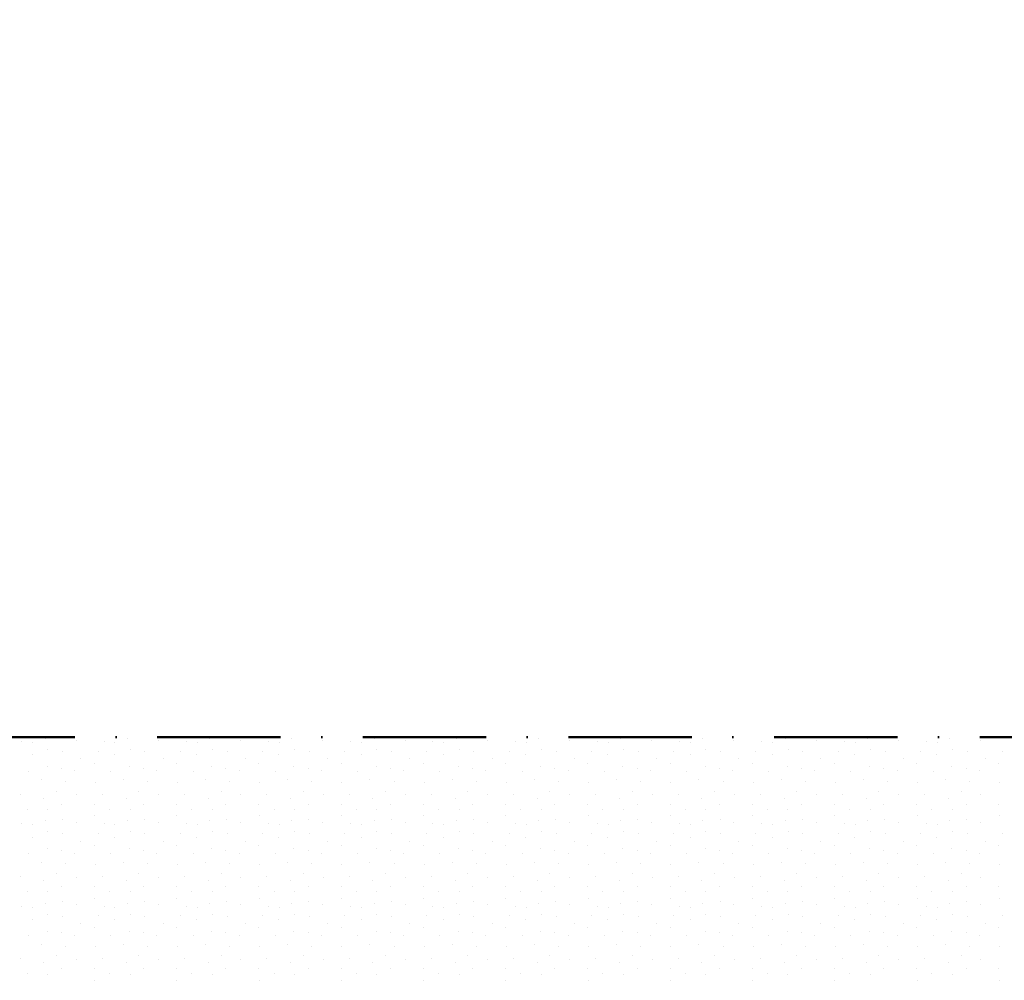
# Model space of a CAD drawing. Header units: millimetres. Extents: x -211955 to 157391, y -241491 to 94238.
# Tile 49 of 138: x -7562 to -5167, y -46668 to -44332. Entities that reach past the tile are written whole.
import ezdxf

# ---------------------------------------------------------------- set-up
doc = ezdxf.new("R2010")
doc.units = ezdxf.units.MM
doc.header["$PDMODE"] = 65
doc.linetypes.add('Cerchovana_1', pattern=[500, 300, -100, 0, -100])
doc.layers.add('XR$3$SITUACE - BOURÁNÍ_1', color=7, linetype='Continuous', lineweight=25)
doc.layers.add('XR$4$SITUACE - BOURÁNÍ - KOTY_1', color=7, linetype='Continuous', lineweight=25)
doc.styles.add('ARIALNARROW', font='ARIALN.TTF')
doc.dimstyles.new('DIMSTYLE_4', dxfattribs={"dimtxt": 250, "dimasz": 300, "dimexe": 0, "dimexo": 0, "dimgap": 125, "dimtad": 2, "dimlfac": 0.001, "dimrnd": 0.05, "dimzin": 4, "dimdsep": 46, "dimtxsty": 'ARIALNARROW', "dimblk1": 'ALL_ML_STRICH', "dimblk2": 'ALL_ML_STRICH', "dimsah": 1, "dimcen": 0, "dimclrd": 6, "dimclre": 6, "dimclrt": 6, "dimadec": 0, "dimazin": 0, "dimtfac": 1, "dimtdec": 0, "dimtix": 1, "dimtmove": 2, "dimatfit": 3, "dimfxl": 0, "dimtzin": 0, "dimlwd": 0, "dimlwe": 18, "dimarcsym": 0})

# ---------------------------------------------------------------- blocks, each defined once
blk = doc.blocks.new('VZOR_0')
at = {"layer": 'XR$3$SITUACE - BOURÁNÍ_1', "color": 204, "linetype": 'Continuous', "lineweight": 13}
for p, q in [((-7556.6, -46087.8), (-7556.6, -46087.8)), ((-7530.2, -46090), (-7530.2, -46090)), ((-7500, -46080), (-7500, -46080)), ((-7424.6, -46084.6), (-7424.6, -46084.6)), ((-7356.6, -46087.8), (-7356.6, -46087.8)), ((-7330.2, -46090), (-7330.2, -46090)), ((-7300, -46080), (-7300, -46080)), ((-7224.6, -46084.6), (-7224.6, -46084.6)), ((-7156.6, -46087.8), (-7156.6, -46087.8)), ((-7130.2, -46090), (-7130.2, -46090)), ((-7100, -46080), (-7100, -46080)), ((-7024.6, -46084.6), (-7024.6, -46084.6)), ((-6956.6, -46087.8), (-6956.6, -46087.8)), ((-6930.2, -46090), (-6930.2, -46090)), ((-6900, -46080), (-6900, -46080)), ((-6824.6, -46084.6), (-6824.6, -46084.6)), ((-6756.6, -46087.8), (-6756.6, -46087.8)), ((-6730.2, -46090), (-6730.2, -46090)), ((-6700, -46080), (-6700, -46080)), ((-6624.6, -46084.6), (-6624.6, -46084.6)), ((-6556.6, -46087.8), (-6556.6, -46087.8)), ((-6530.2, -46090), (-6530.2, -46090)), ((-6500, -46080), (-6500, -46080)), ((-6424.6, -46084.6), (-6424.6, -46084.6)), ((-6356.6, -46087.8), (-6356.6, -46087.8)), ((-6330.2, -46090), (-6330.2, -46090)), ((-6300, -46080), (-6300, -46080)), ((-6224.6, -46084.6), (-6224.6, -46084.6)), ((-6156.6, -46087.8), (-6156.6, -46087.8)), ((-6130.2, -46090), (-6130.2, -46090)), ((-6100, -46080), (-6100, -46080)), ((-6024.6, -46084.6), (-6024.6, -46084.6)), ((-5956.6, -46087.8), (-5956.6, -46087.8)), ((-5930.2, -46090), (-5930.2, -46090)), ((-5900, -46080), (-5900, -46080)), ((-5824.6, -46084.6), (-5824.6, -46084.6)), ((-5756.6, -46087.8), (-5756.6, -46087.8)), ((-5730.2, -46090), (-5730.2, -46090)), ((-5700, -46080), (-5700, -46080)), ((-5624.6, -46084.6), (-5624.6, -46084.6)), ((-5556.6, -46087.8), (-5556.6, -46087.8)), ((-5530.2, -46090), (-5530.2, -46090)), ((-5500, -46080), (-5500, -46080)), ((-5424.6, -46084.6), (-5424.6, -46084.6)), ((-5356.6, -46087.8), (-5356.6, -46087.8)), ((-5330.2, -46090), (-5330.2, -46090)), ((-5300, -46080), (-5300, -46080)), ((-5224.6, -46084.6), (-5224.6, -46084.6)), ((-7531.2, -46119.8), (-7531.2, -46119.8)), ((-7493, -46107), (-7493, -46107)), ((-7457.2, -46111.8), (-7457.2, -46111.8)), ((-7371.2, -46110.4), (-7371.2, -46110.4)), ((-7331.2, -46119.8), (-7331.2, -46119.8)), ((-7293, -46107), (-7293, -46107)), ((-7257.2, -46111.8), (-7257.2, -46111.8)), ((-7171.2, -46110.4), (-7171.2, -46110.4)), ((-7131.2, -46119.8), (-7131.2, -46119.8)), ((-7093, -46107), (-7093, -46107)), ((-7057.2, -46111.8), (-7057.2, -46111.8)), ((-6971.2, -46110.4), (-6971.2, -46110.4)), ((-6931.2, -46119.8), (-6931.2, -46119.8)), ((-6893, -46107), (-6893, -46107)), ((-6857.2, -46111.8), (-6857.2, -46111.8)), ((-6771.2, -46110.4), (-6771.2, -46110.4)), ((-6731.2, -46119.8), (-6731.2, -46119.8)), ((-6693, -46107), (-6693, -46107)), ((-6657.2, -46111.8), (-6657.2, -46111.8)), ((-6571.2, -46110.4), (-6571.2, -46110.4)), ((-6531.2, -46119.8), (-6531.2, -46119.8)), ((-6493, -46107), (-6493, -46107)), ((-6457.2, -46111.8), (-6457.2, -46111.8)), ((-6371.2, -46110.4), (-6371.2, -46110.4)), ((-6331.2, -46119.8), (-6331.2, -46119.8)), ((-6293, -46107), (-6293, -46107)), ((-6257.2, -46111.8), (-6257.2, -46111.8)), ((-6171.2, -46110.4), (-6171.2, -46110.4)), ((-6131.2, -46119.8), (-6131.2, -46119.8)), ((-6093, -46107), (-6093, -46107)), ((-6057.2, -46111.8), (-6057.2, -46111.8)), ((-5971.2, -46110.4), (-5971.2, -46110.4)), ((-5931.2, -46119.8), (-5931.2, -46119.8)), ((-5893, -46107), (-5893, -46107)), ((-5857.2, -46111.8), (-5857.2, -46111.8)), ((-5771.2, -46110.4), (-5771.2, -46110.4)), ((-5731.2, -46119.8), (-5731.2, -46119.8)), ((-5693, -46107), (-5693, -46107)), ((-5657.2, -46111.8), (-5657.2, -46111.8)), ((-5571.2, -46110.4), (-5571.2, -46110.4)), ((-5531.2, -46119.8), (-5531.2, -46119.8)), ((-5493, -46107), (-5493, -46107)), ((-5457.2, -46111.8), (-5457.2, -46111.8)), ((-5371.2, -46110.4), (-5371.2, -46110.4)), ((-5331.2, -46119.8), (-5331.2, -46119.8)), ((-5293, -46107), (-5293, -46107)), ((-5257.2, -46111.8), (-5257.2, -46111.8)), ((-5171.2, -46110.4), (-5171.2, -46110.4)), ((-7413, -46129.6), (-7413, -46129.6)), ((-7380, -46140), (-7380, -46140)), ((-7213, -46129.6), (-7213, -46129.6)), ((-7180, -46140), (-7180, -46140)), ((-7013, -46129.6), (-7013, -46129.6)), ((-6980, -46140), (-6980, -46140)), ((-6813, -46129.6), (-6813, -46129.6)), ((-6780, -46140), (-6780, -46140)), ((-6613, -46129.6), (-6613, -46129.6)), ((-6580, -46140), (-6580, -46140)), ((-6413, -46129.6), (-6413, -46129.6)), ((-6380, -46140), (-6380, -46140)), ((-6213, -46129.6), (-6213, -46129.6)), ((-6180, -46140), (-6180, -46140)), ((-6013, -46129.6), (-6013, -46129.6)), ((-5980, -46140), (-5980, -46140)), ((-5813, -46129.6), (-5813, -46129.6)), ((-5780, -46140), (-5780, -46140)), ((-5613, -46129.6), (-5613, -46129.6)), ((-5580, -46140), (-5580, -46140)), ((-5413, -46129.6), (-5413, -46129.6)), ((-5380, -46140), (-5380, -46140)), ((-5213, -46129.6), (-5213, -46129.6)), ((-5180, -46140), (-5180, -46140)), ((-7540, -46160), (-7540, -46160)), ((-7494.6, -46148.4), (-7494.6, -46148.4)), ((-7460.2, -46151.8), (-7460.2, -46151.8)), ((-7428, -46158.6), (-7428, -46158.6)), ((-7340, -46160), (-7340, -46160)), ((-7294.6, -46148.4), (-7294.6, -46148.4)), ((-7260.2, -46151.8), (-7260.2, -46151.8)), ((-7228, -46158.6), (-7228, -46158.6)), ((-7140, -46160), (-7140, -46160)), ((-7094.6, -46148.4), (-7094.6, -46148.4)), ((-7060.2, -46151.8), (-7060.2, -46151.8)), ((-7028, -46158.6), (-7028, -46158.6)), ((-6940, -46160), (-6940, -46160)), ((-6894.6, -46148.4), (-6894.6, -46148.4)), ((-6860.2, -46151.8), (-6860.2, -46151.8)), ((-6828, -46158.6), (-6828, -46158.6)), ((-6740, -46160), (-6740, -46160)), ((-6694.6, -46148.4), (-6694.6, -46148.4)), ((-6660.2, -46151.8), (-6660.2, -46151.8)), ((-6628, -46158.6), (-6628, -46158.6)), ((-6540, -46160), (-6540, -46160)), ((-6494.6, -46148.4), (-6494.6, -46148.4)), ((-6460.2, -46151.8), (-6460.2, -46151.8)), ((-6428, -46158.6), (-6428, -46158.6)), ((-6340, -46160), (-6340, -46160)), ((-6294.6, -46148.4), (-6294.6, -46148.4)), ((-6260.2, -46151.8), (-6260.2, -46151.8)), ((-6228, -46158.6), (-6228, -46158.6)), ((-6140, -46160), (-6140, -46160)), ((-6094.6, -46148.4), (-6094.6, -46148.4)), ((-6060.2, -46151.8), (-6060.2, -46151.8)), ((-6028, -46158.6), (-6028, -46158.6)), ((-5940, -46160), (-5940, -46160)), ((-5894.6, -46148.4), (-5894.6, -46148.4)), ((-5860.2, -46151.8), (-5860.2, -46151.8)), ((-5828, -46158.6), (-5828, -46158.6)), ((-5740, -46160), (-5740, -46160)), ((-5694.6, -46148.4), (-5694.6, -46148.4)), ((-5660.2, -46151.8), (-5660.2, -46151.8)), ((-5628, -46158.6), (-5628, -46158.6)), ((-5540, -46160), (-5540, -46160)), ((-5494.6, -46148.4), (-5494.6, -46148.4)), ((-5460.2, -46151.8), (-5460.2, -46151.8)), ((-5428, -46158.6), (-5428, -46158.6)), ((-5340, -46160), (-5340, -46160)), ((-5294.6, -46148.4), (-5294.6, -46148.4)), ((-5260.2, -46151.8), (-5260.2, -46151.8)), ((-5228, -46158.6), (-5228, -46158.6)), ((-7509.8, -46180.8), (-7509.8, -46180.8)), ((-7451.2, -46184.8), (-7451.2, -46184.8)), ((-7378.2, -46186), (-7378.2, -46186)), ((-7309.8, -46180.8), (-7309.8, -46180.8)), ((-7251.2, -46184.8), (-7251.2, -46184.8)), ((-7178.2, -46186), (-7178.2, -46186)), ((-7109.8, -46180.8), (-7109.8, -46180.8)), ((-7051.2, -46184.8), (-7051.2, -46184.8)), ((-6978.2, -46186), (-6978.2, -46186)), ((-6909.8, -46180.8), (-6909.8, -46180.8)), ((-6851.2, -46184.8), (-6851.2, -46184.8)), ((-6778.2, -46186), (-6778.2, -46186)), ((-6709.8, -46180.8), (-6709.8, -46180.8)), ((-6651.2, -46184.8), (-6651.2, -46184.8)), ((-6578.2, -46186), (-6578.2, -46186)), ((-6509.8, -46180.8), (-6509.8, -46180.8)), ((-6451.2, -46184.8), (-6451.2, -46184.8)), ((-6378.2, -46186), (-6378.2, -46186)), ((-6309.8, -46180.8), (-6309.8, -46180.8)), ((-6251.2, -46184.8), (-6251.2, -46184.8)), ((-6178.2, -46186), (-6178.2, -46186)), ((-6109.8, -46180.8), (-6109.8, -46180.8)), ((-6051.2, -46184.8), (-6051.2, -46184.8)), ((-5978.2, -46186), (-5978.2, -46186)), ((-5909.8, -46180.8), (-5909.8, -46180.8)), ((-5851.2, -46184.8), (-5851.2, -46184.8)), ((-5778.2, -46186), (-5778.2, -46186)), ((-5709.8, -46180.8), (-5709.8, -46180.8)), ((-5651.2, -46184.8), (-5651.2, -46184.8)), ((-5578.2, -46186), (-5578.2, -46186)), ((-5509.8, -46180.8), (-5509.8, -46180.8)), ((-5451.2, -46184.8), (-5451.2, -46184.8)), ((-5378.2, -46186), (-5378.2, -46186)), ((-5309.8, -46180.8), (-5309.8, -46180.8)), ((-5251.2, -46184.8), (-5251.2, -46184.8)), ((-5178.2, -46186), (-5178.2, -46186)), ((-7560.4, -46215.6), (-7560.4, -46215.6)), ((-7472, -46208.4), (-7472, -46208.4)), ((-7360.4, -46215.6), (-7360.4, -46215.6)), ((-7272, -46208.4), (-7272, -46208.4)), ((-7160.4, -46215.6), (-7160.4, -46215.6)), ((-7072, -46208.4), (-7072, -46208.4)), ((-6960.4, -46215.6), (-6960.4, -46215.6)), ((-6872, -46208.4), (-6872, -46208.4)), ((-6760.4, -46215.6), (-6760.4, -46215.6)), ((-6672, -46208.4), (-6672, -46208.4)), ((-6560.4, -46215.6), (-6560.4, -46215.6)), ((-6472, -46208.4), (-6472, -46208.4)), ((-6360.4, -46215.6), (-6360.4, -46215.6)), ((-6272, -46208.4), (-6272, -46208.4)), ((-6160.4, -46215.6), (-6160.4, -46215.6)), ((-6072, -46208.4), (-6072, -46208.4)), ((-5960.4, -46215.6), (-5960.4, -46215.6)), ((-5872, -46208.4), (-5872, -46208.4)), ((-5760.4, -46215.6), (-5760.4, -46215.6)), ((-5672, -46208.4), (-5672, -46208.4)), ((-5560.4, -46215.6), (-5560.4, -46215.6)), ((-5472, -46208.4), (-5472, -46208.4)), ((-5360.4, -46215.6), (-5360.4, -46215.6)), ((-5272, -46208.4), (-5272, -46208.4)), ((-7502.6, -46225.8), (-7502.6, -46225.8)), ((-7423.8, -46217.2), (-7423.8, -46217.2)), ((-7302.6, -46225.8), (-7302.6, -46225.8)), ((-7223.8, -46217.2), (-7223.8, -46217.2)), ((-7102.6, -46225.8), (-7102.6, -46225.8)), ((-7023.8, -46217.2), (-7023.8, -46217.2)), ((-6902.6, -46225.8), (-6902.6, -46225.8)), ((-6823.8, -46217.2), (-6823.8, -46217.2)), ((-6702.6, -46225.8), (-6702.6, -46225.8)), ((-6623.8, -46217.2), (-6623.8, -46217.2)), ((-6502.6, -46225.8), (-6502.6, -46225.8)), ((-6423.8, -46217.2), (-6423.8, -46217.2)), ((-6302.6, -46225.8), (-6302.6, -46225.8)), ((-6223.8, -46217.2), (-6223.8, -46217.2)), ((-6102.6, -46225.8), (-6102.6, -46225.8)), ((-6023.8, -46217.2), (-6023.8, -46217.2)), ((-5902.6, -46225.8), (-5902.6, -46225.8)), ((-5823.8, -46217.2), (-5823.8, -46217.2)), ((-5702.6, -46225.8), (-5702.6, -46225.8)), ((-5623.8, -46217.2), (-5623.8, -46217.2)), ((-5502.6, -46225.8), (-5502.6, -46225.8)), ((-5423.8, -46217.2), (-5423.8, -46217.2)), ((-5302.6, -46225.8), (-5302.6, -46225.8)), ((-5223.8, -46217.2), (-5223.8, -46217.2)), ((-7543.2, -46252.4), (-7543.2, -46252.4)), ((-7493.2, -46253), (-7493.2, -46253)), ((-7460, -46240), (-7460, -46240)), ((-7380, -46240), (-7380, -46240)), ((-7343.2, -46252.4), (-7343.2, -46252.4)), ((-7293.2, -46253), (-7293.2, -46253)), ((-7260, -46240), (-7260, -46240)), ((-7180, -46240), (-7180, -46240)), ((-7143.2, -46252.4), (-7143.2, -46252.4)), ((-7093.2, -46253), (-7093.2, -46253)), ((-7060, -46240), (-7060, -46240)), ((-6980, -46240), (-6980, -46240)), ((-6943.2, -46252.4), (-6943.2, -46252.4)), ((-6893.2, -46253), (-6893.2, -46253)), ((-6860, -46240), (-6860, -46240)), ((-6780, -46240), (-6780, -46240)), ((-6743.2, -46252.4), (-6743.2, -46252.4)), ((-6693.2, -46253), (-6693.2, -46253)), ((-6660, -46240), (-6660, -46240)), ((-6580, -46240), (-6580, -46240)), ((-6543.2, -46252.4), (-6543.2, -46252.4)), ((-6493.2, -46253), (-6493.2, -46253)), ((-6460, -46240), (-6460, -46240)), ((-6380, -46240), (-6380, -46240)), ((-6343.2, -46252.4), (-6343.2, -46252.4)), ((-6293.2, -46253), (-6293.2, -46253)), ((-6260, -46240), (-6260, -46240)), ((-6180, -46240), (-6180, -46240)), ((-6143.2, -46252.4), (-6143.2, -46252.4)), ((-6093.2, -46253), (-6093.2, -46253)), ((-6060, -46240), (-6060, -46240)), ((-5980, -46240), (-5980, -46240)), ((-5943.2, -46252.4), (-5943.2, -46252.4)), ((-5893.2, -46253), (-5893.2, -46253)), ((-5860, -46240), (-5860, -46240)), ((-5780, -46240), (-5780, -46240)), ((-5743.2, -46252.4), (-5743.2, -46252.4)), ((-5693.2, -46253), (-5693.2, -46253)), ((-5660, -46240), (-5660, -46240)), ((-5580, -46240), (-5580, -46240)), ((-5543.2, -46252.4), (-5543.2, -46252.4)), ((-5493.2, -46253), (-5493.2, -46253)), ((-5460, -46240), (-5460, -46240)), ((-5380, -46240), (-5380, -46240)), ((-5343.2, -46252.4), (-5343.2, -46252.4)), ((-5293.2, -46253), (-5293.2, -46253)), ((-5260, -46240), (-5260, -46240)), ((-5180, -46240), (-5180, -46240)), ((-7500, -46280), (-7500, -46280)), ((-7458.2, -46276.4), (-7458.2, -46276.4)), ((-7424.6, -46284.6), (-7424.6, -46284.6)), ((-7379.4, -46268), (-7379.4, -46268)), ((-7300, -46280), (-7300, -46280)), ((-7258.2, -46276.4), (-7258.2, -46276.4)), ((-7224.6, -46284.6), (-7224.6, -46284.6)), ((-7179.4, -46268), (-7179.4, -46268)), ((-7100, -46280), (-7100, -46280)), ((-7058.2, -46276.4), (-7058.2, -46276.4)), ((-7024.6, -46284.6), (-7024.6, -46284.6)), ((-6979.4, -46268), (-6979.4, -46268)), ((-6900, -46280), (-6900, -46280)), ((-6858.2, -46276.4), (-6858.2, -46276.4)), ((-6824.6, -46284.6), (-6824.6, -46284.6)), ((-6779.4, -46268), (-6779.4, -46268)), ((-6700, -46280), (-6700, -46280)), ((-6658.2, -46276.4), (-6658.2, -46276.4)), ((-6624.6, -46284.6), (-6624.6, -46284.6)), ((-6579.4, -46268), (-6579.4, -46268)), ((-6500, -46280), (-6500, -46280)), ((-6458.2, -46276.4), (-6458.2, -46276.4)), ((-6424.6, -46284.6), (-6424.6, -46284.6)), ((-6379.4, -46268), (-6379.4, -46268)), ((-6300, -46280), (-6300, -46280)), ((-6258.2, -46276.4), (-6258.2, -46276.4)), ((-6224.6, -46284.6), (-6224.6, -46284.6)), ((-6179.4, -46268), (-6179.4, -46268)), ((-6100, -46280), (-6100, -46280)), ((-6058.2, -46276.4), (-6058.2, -46276.4)), ((-6024.6, -46284.6), (-6024.6, -46284.6)), ((-5979.4, -46268), (-5979.4, -46268)), ((-5900, -46280), (-5900, -46280)), ((-5858.2, -46276.4), (-5858.2, -46276.4)), ((-5824.6, -46284.6), (-5824.6, -46284.6)), ((-5779.4, -46268), (-5779.4, -46268)), ((-5700, -46280), (-5700, -46280)), ((-5658.2, -46276.4), (-5658.2, -46276.4)), ((-5624.6, -46284.6), (-5624.6, -46284.6)), ((-5579.4, -46268), (-5579.4, -46268)), ((-5500, -46280), (-5500, -46280)), ((-5458.2, -46276.4), (-5458.2, -46276.4)), ((-5424.6, -46284.6), (-5424.6, -46284.6)), ((-5379.4, -46268), (-5379.4, -46268)), ((-5300, -46280), (-5300, -46280)), ((-5258.2, -46276.4), (-5258.2, -46276.4)), ((-5224.6, -46284.6), (-5224.6, -46284.6)), ((-5179.4, -46268), (-5179.4, -46268)), ((-7556.6, -46287.8), (-7556.6, -46287.8)), ((-7530.2, -46290), (-7530.2, -46290)), ((-7493, -46307), (-7493, -46307)), ((-7371.2, -46310.4), (-7371.2, -46310.4)), ((-7356.6, -46287.8), (-7356.6, -46287.8)), ((-7330.2, -46290), (-7330.2, -46290)), ((-7293, -46307), (-7293, -46307)), ((-7171.2, -46310.4), (-7171.2, -46310.4)), ((-7156.6, -46287.8), (-7156.6, -46287.8)), ((-7130.2, -46290), (-7130.2, -46290)), ((-7093, -46307), (-7093, -46307)), ((-6971.2, -46310.4), (-6971.2, -46310.4)), ((-6956.6, -46287.8), (-6956.6, -46287.8)), ((-6930.2, -46290), (-6930.2, -46290)), ((-6893, -46307), (-6893, -46307)), ((-6771.2, -46310.4), (-6771.2, -46310.4)), ((-6756.6, -46287.8), (-6756.6, -46287.8)), ((-6730.2, -46290), (-6730.2, -46290)), ((-6693, -46307), (-6693, -46307)), ((-6571.2, -46310.4), (-6571.2, -46310.4)), ((-6556.6, -46287.8), (-6556.6, -46287.8)), ((-6530.2, -46290), (-6530.2, -46290)), ((-6493, -46307), (-6493, -46307)), ((-6371.2, -46310.4), (-6371.2, -46310.4)), ((-6356.6, -46287.8), (-6356.6, -46287.8)), ((-6330.2, -46290), (-6330.2, -46290)), ((-6293, -46307), (-6293, -46307)), ((-6171.2, -46310.4), (-6171.2, -46310.4)), ((-6156.6, -46287.8), (-6156.6, -46287.8)), ((-6130.2, -46290), (-6130.2, -46290)), ((-6093, -46307), (-6093, -46307)), ((-5971.2, -46310.4), (-5971.2, -46310.4)), ((-5956.6, -46287.8), (-5956.6, -46287.8)), ((-5930.2, -46290), (-5930.2, -46290)), ((-5893, -46307), (-5893, -46307)), ((-5771.2, -46310.4), (-5771.2, -46310.4)), ((-5756.6, -46287.8), (-5756.6, -46287.8)), ((-5730.2, -46290), (-5730.2, -46290)), ((-5693, -46307), (-5693, -46307)), ((-5571.2, -46310.4), (-5571.2, -46310.4)), ((-5556.6, -46287.8), (-5556.6, -46287.8)), ((-5530.2, -46290), (-5530.2, -46290)), ((-5493, -46307), (-5493, -46307)), ((-5371.2, -46310.4), (-5371.2, -46310.4)), ((-5356.6, -46287.8), (-5356.6, -46287.8)), ((-5330.2, -46290), (-5330.2, -46290)), ((-5293, -46307), (-5293, -46307)), ((-5171.2, -46310.4), (-5171.2, -46310.4)), ((-7531.2, -46319.8), (-7531.2, -46319.8)), ((-7457.2, -46311.8), (-7457.2, -46311.8)), ((-7413, -46329.6), (-7413, -46329.6)), ((-7331.2, -46319.8), (-7331.2, -46319.8)), ((-7257.2, -46311.8), (-7257.2, -46311.8)), ((-7213, -46329.6), (-7213, -46329.6)), ((-7131.2, -46319.8), (-7131.2, -46319.8)), ((-7057.2, -46311.8), (-7057.2, -46311.8)), ((-7013, -46329.6), (-7013, -46329.6)), ((-6931.2, -46319.8), (-6931.2, -46319.8)), ((-6857.2, -46311.8), (-6857.2, -46311.8)), ((-6813, -46329.6), (-6813, -46329.6)), ((-6731.2, -46319.8), (-6731.2, -46319.8)), ((-6657.2, -46311.8), (-6657.2, -46311.8)), ((-6613, -46329.6), (-6613, -46329.6)), ((-6531.2, -46319.8), (-6531.2, -46319.8)), ((-6457.2, -46311.8), (-6457.2, -46311.8)), ((-6413, -46329.6), (-6413, -46329.6)), ((-6331.2, -46319.8), (-6331.2, -46319.8)), ((-6257.2, -46311.8), (-6257.2, -46311.8)), ((-6213, -46329.6), (-6213, -46329.6)), ((-6131.2, -46319.8), (-6131.2, -46319.8)), ((-6057.2, -46311.8), (-6057.2, -46311.8)), ((-6013, -46329.6), (-6013, -46329.6)), ((-5931.2, -46319.8), (-5931.2, -46319.8)), ((-5857.2, -46311.8), (-5857.2, -46311.8)), ((-5813, -46329.6), (-5813, -46329.6)), ((-5731.2, -46319.8), (-5731.2, -46319.8)), ((-5657.2, -46311.8), (-5657.2, -46311.8)), ((-5613, -46329.6), (-5613, -46329.6)), ((-5531.2, -46319.8), (-5531.2, -46319.8)), ((-5457.2, -46311.8), (-5457.2, -46311.8)), ((-5413, -46329.6), (-5413, -46329.6)), ((-5331.2, -46319.8), (-5331.2, -46319.8)), ((-5257.2, -46311.8), (-5257.2, -46311.8)), ((-5213, -46329.6), (-5213, -46329.6)), ((-7494.6, -46348.4), (-7494.6, -46348.4)), ((-7460.2, -46351.8), (-7460.2, -46351.8)), ((-7428, -46358.6), (-7428, -46358.6)), ((-7380, -46340), (-7380, -46340)), ((-7294.6, -46348.4), (-7294.6, -46348.4)), ((-7260.2, -46351.8), (-7260.2, -46351.8)), ((-7228, -46358.6), (-7228, -46358.6)), ((-7180, -46340), (-7180, -46340)), ((-7094.6, -46348.4), (-7094.6, -46348.4)), ((-7060.2, -46351.8), (-7060.2, -46351.8)), ((-7028, -46358.6), (-7028, -46358.6)), ((-6980, -46340), (-6980, -46340)), ((-6894.6, -46348.4), (-6894.6, -46348.4)), ((-6860.2, -46351.8), (-6860.2, -46351.8)), ((-6828, -46358.6), (-6828, -46358.6)), ((-6780, -46340), (-6780, -46340)), ((-6694.6, -46348.4), (-6694.6, -46348.4)), ((-6660.2, -46351.8), (-6660.2, -46351.8)), ((-6628, -46358.6), (-6628, -46358.6)), ((-6580, -46340), (-6580, -46340)), ((-6494.6, -46348.4), (-6494.6, -46348.4)), ((-6460.2, -46351.8), (-6460.2, -46351.8)), ((-6428, -46358.6), (-6428, -46358.6)), ((-6380, -46340), (-6380, -46340)), ((-6294.6, -46348.4), (-6294.6, -46348.4)), ((-6260.2, -46351.8), (-6260.2, -46351.8)), ((-6228, -46358.6), (-6228, -46358.6)), ((-6180, -46340), (-6180, -46340)), ((-6094.6, -46348.4), (-6094.6, -46348.4)), ((-6060.2, -46351.8), (-6060.2, -46351.8)), ((-6028, -46358.6), (-6028, -46358.6)), ((-5980, -46340), (-5980, -46340)), ((-5894.6, -46348.4), (-5894.6, -46348.4)), ((-5860.2, -46351.8), (-5860.2, -46351.8)), ((-5828, -46358.6), (-5828, -46358.6)), ((-5780, -46340), (-5780, -46340)), ((-5694.6, -46348.4), (-5694.6, -46348.4)), ((-5660.2, -46351.8), (-5660.2, -46351.8)), ((-5628, -46358.6), (-5628, -46358.6)), ((-5580, -46340), (-5580, -46340)), ((-5494.6, -46348.4), (-5494.6, -46348.4)), ((-5460.2, -46351.8), (-5460.2, -46351.8)), ((-5428, -46358.6), (-5428, -46358.6)), ((-5380, -46340), (-5380, -46340)), ((-5294.6, -46348.4), (-5294.6, -46348.4)), ((-5260.2, -46351.8), (-5260.2, -46351.8)), ((-5228, -46358.6), (-5228, -46358.6)), ((-5180, -46340), (-5180, -46340)), ((-7540, -46360), (-7540, -46360)), ((-7509.8, -46380.8), (-7509.8, -46380.8)), ((-7340, -46360), (-7340, -46360)), ((-7309.8, -46380.8), (-7309.8, -46380.8)), ((-7140, -46360), (-7140, -46360)), ((-7109.8, -46380.8), (-7109.8, -46380.8)), ((-6940, -46360), (-6940, -46360)), ((-6909.8, -46380.8), (-6909.8, -46380.8)), ((-6740, -46360), (-6740, -46360)), ((-6709.8, -46380.8), (-6709.8, -46380.8)), ((-6540, -46360), (-6540, -46360)), ((-6509.8, -46380.8), (-6509.8, -46380.8)), ((-6340, -46360), (-6340, -46360)), ((-6309.8, -46380.8), (-6309.8, -46380.8)), ((-6140, -46360), (-6140, -46360)), ((-6109.8, -46380.8), (-6109.8, -46380.8)), ((-5940, -46360), (-5940, -46360)), ((-5909.8, -46380.8), (-5909.8, -46380.8)), ((-5740, -46360), (-5740, -46360)), ((-5709.8, -46380.8), (-5709.8, -46380.8)), ((-5540, -46360), (-5540, -46360)), ((-5509.8, -46380.8), (-5509.8, -46380.8)), ((-5340, -46360), (-5340, -46360)), ((-5309.8, -46380.8), (-5309.8, -46380.8)), ((-7451.2, -46384.8), (-7451.2, -46384.8)), ((-7378.2, -46386), (-7378.2, -46386)), ((-7251.2, -46384.8), (-7251.2, -46384.8)), ((-7178.2, -46386), (-7178.2, -46386)), ((-7051.2, -46384.8), (-7051.2, -46384.8)), ((-6978.2, -46386), (-6978.2, -46386)), ((-6851.2, -46384.8), (-6851.2, -46384.8)), ((-6778.2, -46386), (-6778.2, -46386)), ((-6651.2, -46384.8), (-6651.2, -46384.8)), ((-6578.2, -46386), (-6578.2, -46386)), ((-6451.2, -46384.8), (-6451.2, -46384.8)), ((-6378.2, -46386), (-6378.2, -46386)), ((-6251.2, -46384.8), (-6251.2, -46384.8)), ((-6178.2, -46386), (-6178.2, -46386)), ((-6051.2, -46384.8), (-6051.2, -46384.8)), ((-5978.2, -46386), (-5978.2, -46386)), ((-5851.2, -46384.8), (-5851.2, -46384.8)), ((-5778.2, -46386), (-5778.2, -46386)), ((-5651.2, -46384.8), (-5651.2, -46384.8)), ((-5578.2, -46386), (-5578.2, -46386)), ((-5451.2, -46384.8), (-5451.2, -46384.8)), ((-5378.2, -46386), (-5378.2, -46386)), ((-5251.2, -46384.8), (-5251.2, -46384.8)), ((-5178.2, -46386), (-5178.2, -46386)), ((-7560.4, -46415.6), (-7560.4, -46415.6)), ((-7502.6, -46425.8), (-7502.6, -46425.8)), ((-7472, -46408.4), (-7472, -46408.4)), ((-7423.8, -46417.2), (-7423.8, -46417.2)), ((-7360.4, -46415.6), (-7360.4, -46415.6)), ((-7302.6, -46425.8), (-7302.6, -46425.8)), ((-7272, -46408.4), (-7272, -46408.4)), ((-7223.8, -46417.2), (-7223.8, -46417.2)), ((-7160.4, -46415.6), (-7160.4, -46415.6)), ((-7102.6, -46425.8), (-7102.6, -46425.8)), ((-7072, -46408.4), (-7072, -46408.4)), ((-7023.8, -46417.2), (-7023.8, -46417.2)), ((-6960.4, -46415.6), (-6960.4, -46415.6)), ((-6902.6, -46425.8), (-6902.6, -46425.8)), ((-6872, -46408.4), (-6872, -46408.4)), ((-6823.8, -46417.2), (-6823.8, -46417.2)), ((-6760.4, -46415.6), (-6760.4, -46415.6)), ((-6702.6, -46425.8), (-6702.6, -46425.8)), ((-6672, -46408.4), (-6672, -46408.4)), ((-6623.8, -46417.2), (-6623.8, -46417.2)), ((-6560.4, -46415.6), (-6560.4, -46415.6)), ((-6502.6, -46425.8), (-6502.6, -46425.8)), ((-6472, -46408.4), (-6472, -46408.4)), ((-6423.8, -46417.2), (-6423.8, -46417.2)), ((-6360.4, -46415.6), (-6360.4, -46415.6)), ((-6302.6, -46425.8), (-6302.6, -46425.8)), ((-6272, -46408.4), (-6272, -46408.4)), ((-6223.8, -46417.2), (-6223.8, -46417.2)), ((-6160.4, -46415.6), (-6160.4, -46415.6)), ((-6102.6, -46425.8), (-6102.6, -46425.8)), ((-6072, -46408.4), (-6072, -46408.4)), ((-6023.8, -46417.2), (-6023.8, -46417.2)), ((-5960.4, -46415.6), (-5960.4, -46415.6)), ((-5902.6, -46425.8), (-5902.6, -46425.8)), ((-5872, -46408.4), (-5872, -46408.4)), ((-5823.8, -46417.2), (-5823.8, -46417.2)), ((-5760.4, -46415.6), (-5760.4, -46415.6)), ((-5702.6, -46425.8), (-5702.6, -46425.8)), ((-5672, -46408.4), (-5672, -46408.4)), ((-5623.8, -46417.2), (-5623.8, -46417.2)), ((-5560.4, -46415.6), (-5560.4, -46415.6)), ((-5502.6, -46425.8), (-5502.6, -46425.8)), ((-5472, -46408.4), (-5472, -46408.4)), ((-5423.8, -46417.2), (-5423.8, -46417.2)), ((-5360.4, -46415.6), (-5360.4, -46415.6)), ((-5302.6, -46425.8), (-5302.6, -46425.8)), ((-5272, -46408.4), (-5272, -46408.4)), ((-5223.8, -46417.2), (-5223.8, -46417.2)), ((-7543.2, -46452.4), (-7543.2, -46452.4)), ((-7493.2, -46453), (-7493.2, -46453)), ((-7460, -46440), (-7460, -46440)), ((-7380, -46440), (-7380, -46440)), ((-7343.2, -46452.4), (-7343.2, -46452.4)), ((-7293.2, -46453), (-7293.2, -46453)), ((-7260, -46440), (-7260, -46440)), ((-7180, -46440), (-7180, -46440)), ((-7143.2, -46452.4), (-7143.2, -46452.4)), ((-7093.2, -46453), (-7093.2, -46453)), ((-7060, -46440), (-7060, -46440)), ((-6980, -46440), (-6980, -46440)), ((-6943.2, -46452.4), (-6943.2, -46452.4)), ((-6893.2, -46453), (-6893.2, -46453)), ((-6860, -46440), (-6860, -46440)), ((-6780, -46440), (-6780, -46440)), ((-6743.2, -46452.4), (-6743.2, -46452.4)), ((-6693.2, -46453), (-6693.2, -46453)), ((-6660, -46440), (-6660, -46440)), ((-6580, -46440), (-6580, -46440)), ((-6543.2, -46452.4), (-6543.2, -46452.4)), ((-6493.2, -46453), (-6493.2, -46453)), ((-6460, -46440), (-6460, -46440)), ((-6380, -46440), (-6380, -46440)), ((-6343.2, -46452.4), (-6343.2, -46452.4)), ((-6293.2, -46453), (-6293.2, -46453)), ((-6260, -46440), (-6260, -46440)), ((-6180, -46440), (-6180, -46440)), ((-6143.2, -46452.4), (-6143.2, -46452.4)), ((-6093.2, -46453), (-6093.2, -46453)), ((-6060, -46440), (-6060, -46440)), ((-5980, -46440), (-5980, -46440)), ((-5943.2, -46452.4), (-5943.2, -46452.4)), ((-5893.2, -46453), (-5893.2, -46453)), ((-5860, -46440), (-5860, -46440)), ((-5780, -46440), (-5780, -46440)), ((-5743.2, -46452.4), (-5743.2, -46452.4)), ((-5693.2, -46453), (-5693.2, -46453)), ((-5660, -46440), (-5660, -46440)), ((-5580, -46440), (-5580, -46440)), ((-5543.2, -46452.4), (-5543.2, -46452.4)), ((-5493.2, -46453), (-5493.2, -46453)), ((-5460, -46440), (-5460, -46440)), ((-5380, -46440), (-5380, -46440)), ((-5343.2, -46452.4), (-5343.2, -46452.4)), ((-5293.2, -46453), (-5293.2, -46453)), ((-5260, -46440), (-5260, -46440)), ((-5180, -46440), (-5180, -46440)), ((-7458.2, -46476.4), (-7458.2, -46476.4)), ((-7379.4, -46468), (-7379.4, -46468)), ((-7258.2, -46476.4), (-7258.2, -46476.4)), ((-7179.4, -46468), (-7179.4, -46468)), ((-7058.2, -46476.4), (-7058.2, -46476.4)), ((-6979.4, -46468), (-6979.4, -46468)), ((-6858.2, -46476.4), (-6858.2, -46476.4)), ((-6779.4, -46468), (-6779.4, -46468)), ((-6658.2, -46476.4), (-6658.2, -46476.4)), ((-6579.4, -46468), (-6579.4, -46468)), ((-6458.2, -46476.4), (-6458.2, -46476.4)), ((-6379.4, -46468), (-6379.4, -46468)), ((-6258.2, -46476.4), (-6258.2, -46476.4)), ((-6179.4, -46468), (-6179.4, -46468)), ((-6058.2, -46476.4), (-6058.2, -46476.4)), ((-5979.4, -46468), (-5979.4, -46468)), ((-5858.2, -46476.4), (-5858.2, -46476.4)), ((-5779.4, -46468), (-5779.4, -46468)), ((-5658.2, -46476.4), (-5658.2, -46476.4)), ((-5579.4, -46468), (-5579.4, -46468)), ((-5458.2, -46476.4), (-5458.2, -46476.4)), ((-5379.4, -46468), (-5379.4, -46468)), ((-5258.2, -46476.4), (-5258.2, -46476.4)), ((-5179.4, -46468), (-5179.4, -46468)), ((-7556.6, -46487.8), (-7556.6, -46487.8)), ((-7530.2, -46490), (-7530.2, -46490)), ((-7500, -46480), (-7500, -46480)), ((-7424.6, -46484.6), (-7424.6, -46484.6)), ((-7356.6, -46487.8), (-7356.6, -46487.8)), ((-7330.2, -46490), (-7330.2, -46490)), ((-7300, -46480), (-7300, -46480)), ((-7224.6, -46484.6), (-7224.6, -46484.6)), ((-7156.6, -46487.8), (-7156.6, -46487.8)), ((-7130.2, -46490), (-7130.2, -46490)), ((-7100, -46480), (-7100, -46480)), ((-7024.6, -46484.6), (-7024.6, -46484.6)), ((-6956.6, -46487.8), (-6956.6, -46487.8)), ((-6930.2, -46490), (-6930.2, -46490)), ((-6900, -46480), (-6900, -46480)), ((-6824.6, -46484.6), (-6824.6, -46484.6)), ((-6756.6, -46487.8), (-6756.6, -46487.8)), ((-6730.2, -46490), (-6730.2, -46490)), ((-6700, -46480), (-6700, -46480)), ((-6624.6, -46484.6), (-6624.6, -46484.6)), ((-6556.6, -46487.8), (-6556.6, -46487.8)), ((-6530.2, -46490), (-6530.2, -46490)), ((-6500, -46480), (-6500, -46480)), ((-6424.6, -46484.6), (-6424.6, -46484.6)), ((-6356.6, -46487.8), (-6356.6, -46487.8)), ((-6330.2, -46490), (-6330.2, -46490)), ((-6300, -46480), (-6300, -46480)), ((-6224.6, -46484.6), (-6224.6, -46484.6)), ((-6156.6, -46487.8), (-6156.6, -46487.8)), ((-6130.2, -46490), (-6130.2, -46490)), ((-6100, -46480), (-6100, -46480)), ((-6024.6, -46484.6), (-6024.6, -46484.6)), ((-5956.6, -46487.8), (-5956.6, -46487.8)), ((-5930.2, -46490), (-5930.2, -46490)), ((-5900, -46480), (-5900, -46480)), ((-5824.6, -46484.6), (-5824.6, -46484.6)), ((-5756.6, -46487.8), (-5756.6, -46487.8)), ((-5730.2, -46490), (-5730.2, -46490)), ((-5700, -46480), (-5700, -46480)), ((-5624.6, -46484.6), (-5624.6, -46484.6)), ((-5556.6, -46487.8), (-5556.6, -46487.8)), ((-5530.2, -46490), (-5530.2, -46490)), ((-5500, -46480), (-5500, -46480)), ((-5424.6, -46484.6), (-5424.6, -46484.6)), ((-5356.6, -46487.8), (-5356.6, -46487.8)), ((-5330.2, -46490), (-5330.2, -46490)), ((-5300, -46480), (-5300, -46480)), ((-5224.6, -46484.6), (-5224.6, -46484.6)), ((-7531.2, -46519.8), (-7531.2, -46519.8)), ((-7493, -46507), (-7493, -46507)), ((-7457.2, -46511.8), (-7457.2, -46511.8)), ((-7371.2, -46510.4), (-7371.2, -46510.4)), ((-7331.2, -46519.8), (-7331.2, -46519.8)), ((-7293, -46507), (-7293, -46507)), ((-7257.2, -46511.8), (-7257.2, -46511.8)), ((-7171.2, -46510.4), (-7171.2, -46510.4)), ((-7131.2, -46519.8), (-7131.2, -46519.8)), ((-7093, -46507), (-7093, -46507)), ((-7057.2, -46511.8), (-7057.2, -46511.8)), ((-6971.2, -46510.4), (-6971.2, -46510.4)), ((-6931.2, -46519.8), (-6931.2, -46519.8)), ((-6893, -46507), (-6893, -46507)), ((-6857.2, -46511.8), (-6857.2, -46511.8)), ((-6771.2, -46510.4), (-6771.2, -46510.4)), ((-6731.2, -46519.8), (-6731.2, -46519.8)), ((-6693, -46507), (-6693, -46507)), ((-6657.2, -46511.8), (-6657.2, -46511.8)), ((-6571.2, -46510.4), (-6571.2, -46510.4)), ((-6531.2, -46519.8), (-6531.2, -46519.8)), ((-6493, -46507), (-6493, -46507)), ((-6457.2, -46511.8), (-6457.2, -46511.8)), ((-6371.2, -46510.4), (-6371.2, -46510.4)), ((-6331.2, -46519.8), (-6331.2, -46519.8)), ((-6293, -46507), (-6293, -46507)), ((-6257.2, -46511.8), (-6257.2, -46511.8)), ((-6171.2, -46510.4), (-6171.2, -46510.4)), ((-6131.2, -46519.8), (-6131.2, -46519.8)), ((-6093, -46507), (-6093, -46507)), ((-6057.2, -46511.8), (-6057.2, -46511.8)), ((-5971.2, -46510.4), (-5971.2, -46510.4)), ((-5931.2, -46519.8), (-5931.2, -46519.8)), ((-5893, -46507), (-5893, -46507)), ((-5857.2, -46511.8), (-5857.2, -46511.8)), ((-5771.2, -46510.4), (-5771.2, -46510.4)), ((-5731.2, -46519.8), (-5731.2, -46519.8)), ((-5693, -46507), (-5693, -46507)), ((-5657.2, -46511.8), (-5657.2, -46511.8)), ((-5571.2, -46510.4), (-5571.2, -46510.4)), ((-5531.2, -46519.8), (-5531.2, -46519.8)), ((-5493, -46507), (-5493, -46507)), ((-5457.2, -46511.8), (-5457.2, -46511.8)), ((-5371.2, -46510.4), (-5371.2, -46510.4)), ((-5331.2, -46519.8), (-5331.2, -46519.8)), ((-5293, -46507), (-5293, -46507)), ((-5257.2, -46511.8), (-5257.2, -46511.8)), ((-5171.2, -46510.4), (-5171.2, -46510.4)), ((-7494.6, -46548.4), (-7494.6, -46548.4)), ((-7413, -46529.6), (-7413, -46529.6)), ((-7380, -46540), (-7380, -46540)), ((-7294.6, -46548.4), (-7294.6, -46548.4)), ((-7213, -46529.6), (-7213, -46529.6)), ((-7180, -46540), (-7180, -46540)), ((-7094.6, -46548.4), (-7094.6, -46548.4)), ((-7013, -46529.6), (-7013, -46529.6)), ((-6980, -46540), (-6980, -46540)), ((-6894.6, -46548.4), (-6894.6, -46548.4)), ((-6813, -46529.6), (-6813, -46529.6)), ((-6780, -46540), (-6780, -46540)), ((-6694.6, -46548.4), (-6694.6, -46548.4)), ((-6613, -46529.6), (-6613, -46529.6)), ((-6580, -46540), (-6580, -46540)), ((-6494.6, -46548.4), (-6494.6, -46548.4)), ((-6413, -46529.6), (-6413, -46529.6)), ((-6380, -46540), (-6380, -46540)), ((-6294.6, -46548.4), (-6294.6, -46548.4)), ((-6213, -46529.6), (-6213, -46529.6)), ((-6180, -46540), (-6180, -46540)), ((-6094.6, -46548.4), (-6094.6, -46548.4)), ((-6013, -46529.6), (-6013, -46529.6)), ((-5980, -46540), (-5980, -46540)), ((-5894.6, -46548.4), (-5894.6, -46548.4)), ((-5813, -46529.6), (-5813, -46529.6)), ((-5780, -46540), (-5780, -46540)), ((-5694.6, -46548.4), (-5694.6, -46548.4)), ((-5613, -46529.6), (-5613, -46529.6)), ((-5580, -46540), (-5580, -46540)), ((-5494.6, -46548.4), (-5494.6, -46548.4)), ((-5413, -46529.6), (-5413, -46529.6)), ((-5380, -46540), (-5380, -46540)), ((-5294.6, -46548.4), (-5294.6, -46548.4)), ((-5213, -46529.6), (-5213, -46529.6)), ((-5180, -46540), (-5180, -46540)), ((-7540, -46560), (-7540, -46560)), ((-7460.2, -46551.8), (-7460.2, -46551.8)), ((-7428, -46558.6), (-7428, -46558.6)), ((-7340, -46560), (-7340, -46560)), ((-7260.2, -46551.8), (-7260.2, -46551.8)), ((-7228, -46558.6), (-7228, -46558.6)), ((-7140, -46560), (-7140, -46560)), ((-7060.2, -46551.8), (-7060.2, -46551.8)), ((-7028, -46558.6), (-7028, -46558.6)), ((-6940, -46560), (-6940, -46560)), ((-6860.2, -46551.8), (-6860.2, -46551.8)), ((-6828, -46558.6), (-6828, -46558.6)), ((-6740, -46560), (-6740, -46560)), ((-6660.2, -46551.8), (-6660.2, -46551.8)), ((-6628, -46558.6), (-6628, -46558.6)), ((-6540, -46560), (-6540, -46560)), ((-6460.2, -46551.8), (-6460.2, -46551.8)), ((-6428, -46558.6), (-6428, -46558.6)), ((-6340, -46560), (-6340, -46560)), ((-6260.2, -46551.8), (-6260.2, -46551.8)), ((-6228, -46558.6), (-6228, -46558.6)), ((-6140, -46560), (-6140, -46560)), ((-6060.2, -46551.8), (-6060.2, -46551.8)), ((-6028, -46558.6), (-6028, -46558.6)), ((-5940, -46560), (-5940, -46560)), ((-5860.2, -46551.8), (-5860.2, -46551.8)), ((-5828, -46558.6), (-5828, -46558.6)), ((-5740, -46560), (-5740, -46560)), ((-5660.2, -46551.8), (-5660.2, -46551.8)), ((-5628, -46558.6), (-5628, -46558.6)), ((-5540, -46560), (-5540, -46560)), ((-5460.2, -46551.8), (-5460.2, -46551.8)), ((-5428, -46558.6), (-5428, -46558.6)), ((-5340, -46560), (-5340, -46560)), ((-5260.2, -46551.8), (-5260.2, -46551.8)), ((-5228, -46558.6), (-5228, -46558.6)), ((-7509.8, -46580.8), (-7509.8, -46580.8)), ((-7451.2, -46584.8), (-7451.2, -46584.8)), ((-7378.2, -46586), (-7378.2, -46586)), ((-7309.8, -46580.8), (-7309.8, -46580.8)), ((-7251.2, -46584.8), (-7251.2, -46584.8)), ((-7178.2, -46586), (-7178.2, -46586)), ((-7109.8, -46580.8), (-7109.8, -46580.8)), ((-7051.2, -46584.8), (-7051.2, -46584.8)), ((-6978.2, -46586), (-6978.2, -46586)), ((-6909.8, -46580.8), (-6909.8, -46580.8)), ((-6851.2, -46584.8), (-6851.2, -46584.8)), ((-6778.2, -46586), (-6778.2, -46586)), ((-6709.8, -46580.8), (-6709.8, -46580.8)), ((-6651.2, -46584.8), (-6651.2, -46584.8)), ((-6578.2, -46586), (-6578.2, -46586)), ((-6509.8, -46580.8), (-6509.8, -46580.8)), ((-6451.2, -46584.8), (-6451.2, -46584.8)), ((-6378.2, -46586), (-6378.2, -46586)), ((-6309.8, -46580.8), (-6309.8, -46580.8)), ((-6251.2, -46584.8), (-6251.2, -46584.8)), ((-6178.2, -46586), (-6178.2, -46586)), ((-6109.8, -46580.8), (-6109.8, -46580.8)), ((-6051.2, -46584.8), (-6051.2, -46584.8)), ((-5978.2, -46586), (-5978.2, -46586)), ((-5909.8, -46580.8), (-5909.8, -46580.8)), ((-5851.2, -46584.8), (-5851.2, -46584.8)), ((-5778.2, -46586), (-5778.2, -46586)), ((-5709.8, -46580.8), (-5709.8, -46580.8)), ((-5651.2, -46584.8), (-5651.2, -46584.8)), ((-5578.2, -46586), (-5578.2, -46586)), ((-5509.8, -46580.8), (-5509.8, -46580.8)), ((-5451.2, -46584.8), (-5451.2, -46584.8)), ((-5378.2, -46586), (-5378.2, -46586)), ((-5309.8, -46580.8), (-5309.8, -46580.8)), ((-5251.2, -46584.8), (-5251.2, -46584.8)), ((-5178.2, -46586), (-5178.2, -46586)), ((-7560.4, -46615.6), (-7560.4, -46615.6)), ((-7472, -46608.4), (-7472, -46608.4)), ((-7423.8, -46617.2), (-7423.8, -46617.2)), ((-7360.4, -46615.6), (-7360.4, -46615.6)), ((-7272, -46608.4), (-7272, -46608.4)), ((-7223.8, -46617.2), (-7223.8, -46617.2)), ((-7160.4, -46615.6), (-7160.4, -46615.6)), ((-7072, -46608.4), (-7072, -46608.4)), ((-7023.8, -46617.2), (-7023.8, -46617.2)), ((-6960.4, -46615.6), (-6960.4, -46615.6)), ((-6872, -46608.4), (-6872, -46608.4)), ((-6823.8, -46617.2), (-6823.8, -46617.2)), ((-6760.4, -46615.6), (-6760.4, -46615.6)), ((-6672, -46608.4), (-6672, -46608.4)), ((-6623.8, -46617.2), (-6623.8, -46617.2)), ((-6560.4, -46615.6), (-6560.4, -46615.6)), ((-6472, -46608.4), (-6472, -46608.4)), ((-6423.8, -46617.2), (-6423.8, -46617.2)), ((-6360.4, -46615.6), (-6360.4, -46615.6)), ((-6272, -46608.4), (-6272, -46608.4)), ((-6223.8, -46617.2), (-6223.8, -46617.2)), ((-6160.4, -46615.6), (-6160.4, -46615.6)), ((-6072, -46608.4), (-6072, -46608.4)), ((-6023.8, -46617.2), (-6023.8, -46617.2)), ((-5960.4, -46615.6), (-5960.4, -46615.6)), ((-5872, -46608.4), (-5872, -46608.4)), ((-5823.8, -46617.2), (-5823.8, -46617.2)), ((-5760.4, -46615.6), (-5760.4, -46615.6)), ((-5672, -46608.4), (-5672, -46608.4)), ((-5623.8, -46617.2), (-5623.8, -46617.2)), ((-5560.4, -46615.6), (-5560.4, -46615.6)), ((-5472, -46608.4), (-5472, -46608.4)), ((-5423.8, -46617.2), (-5423.8, -46617.2)), ((-5360.4, -46615.6), (-5360.4, -46615.6)), ((-5272, -46608.4), (-5272, -46608.4)), ((-5223.8, -46617.2), (-5223.8, -46617.2)), ((-7502.6, -46625.8), (-7502.6, -46625.8)), ((-7460, -46640), (-7460, -46640)), ((-7380, -46640), (-7380, -46640)), ((-7302.6, -46625.8), (-7302.6, -46625.8)), ((-7260, -46640), (-7260, -46640)), ((-7180, -46640), (-7180, -46640)), ((-7102.6, -46625.8), (-7102.6, -46625.8)), ((-7060, -46640), (-7060, -46640)), ((-6980, -46640), (-6980, -46640)), ((-6902.6, -46625.8), (-6902.6, -46625.8)), ((-6860, -46640), (-6860, -46640)), ((-6780, -46640), (-6780, -46640)), ((-6702.6, -46625.8), (-6702.6, -46625.8)), ((-6660, -46640), (-6660, -46640)), ((-6580, -46640), (-6580, -46640)), ((-6502.6, -46625.8), (-6502.6, -46625.8)), ((-6460, -46640), (-6460, -46640)), ((-6380, -46640), (-6380, -46640)), ((-6302.6, -46625.8), (-6302.6, -46625.8)), ((-6260, -46640), (-6260, -46640)), ((-6180, -46640), (-6180, -46640)), ((-6102.6, -46625.8), (-6102.6, -46625.8)), ((-6060, -46640), (-6060, -46640)), ((-5980, -46640), (-5980, -46640)), ((-5902.6, -46625.8), (-5902.6, -46625.8)), ((-5860, -46640), (-5860, -46640)), ((-5780, -46640), (-5780, -46640)), ((-5702.6, -46625.8), (-5702.6, -46625.8)), ((-5660, -46640), (-5660, -46640)), ((-5580, -46640), (-5580, -46640)), ((-5502.6, -46625.8), (-5502.6, -46625.8)), ((-5460, -46640), (-5460, -46640)), ((-5380, -46640), (-5380, -46640)), ((-5302.6, -46625.8), (-5302.6, -46625.8)), ((-5260, -46640), (-5260, -46640)), ((-5180, -46640), (-5180, -46640)), ((-7543.2, -46652.4), (-7543.2, -46652.4)), ((-7493.2, -46653), (-7493.2, -46653)), ((-7379.4, -46668), (-7379.4, -46668)), ((-7343.2, -46652.4), (-7343.2, -46652.4)), ((-7293.2, -46653), (-7293.2, -46653)), ((-7179.4, -46668), (-7179.4, -46668)), ((-7143.2, -46652.4), (-7143.2, -46652.4)), ((-7093.2, -46653), (-7093.2, -46653)), ((-6979.4, -46668), (-6979.4, -46668)), ((-6943.2, -46652.4), (-6943.2, -46652.4)), ((-6893.2, -46653), (-6893.2, -46653)), ((-6779.4, -46668), (-6779.4, -46668)), ((-6743.2, -46652.4), (-6743.2, -46652.4)), ((-6693.2, -46653), (-6693.2, -46653)), ((-6579.4, -46668), (-6579.4, -46668)), ((-6543.2, -46652.4), (-6543.2, -46652.4)), ((-6493.2, -46653), (-6493.2, -46653)), ((-6379.4, -46668), (-6379.4, -46668)), ((-6343.2, -46652.4), (-6343.2, -46652.4)), ((-6293.2, -46653), (-6293.2, -46653)), ((-6179.4, -46668), (-6179.4, -46668)), ((-6143.2, -46652.4), (-6143.2, -46652.4)), ((-6093.2, -46653), (-6093.2, -46653)), ((-5979.4, -46668), (-5979.4, -46668)), ((-5943.2, -46652.4), (-5943.2, -46652.4)), ((-5893.2, -46653), (-5893.2, -46653)), ((-5779.4, -46668), (-5779.4, -46668)), ((-5743.2, -46652.4), (-5743.2, -46652.4)), ((-5693.2, -46653), (-5693.2, -46653)), ((-5579.4, -46668), (-5579.4, -46668)), ((-5543.2, -46652.4), (-5543.2, -46652.4)), ((-5493.2, -46653), (-5493.2, -46653)), ((-5379.4, -46668), (-5379.4, -46668)), ((-5343.2, -46652.4), (-5343.2, -46652.4)), ((-5293.2, -46653), (-5293.2, -46653)), ((-5179.4, -46668), (-5179.4, -46668))]:
    blk.add_line(p, q, dxfattribs=at)
blk = doc.blocks.new('ALL_ML_STRICH')
at = {"color": 0, "linetype": 'ByBlock', "lineweight": -2}
for p, q in [((0, -0.5), (0, 0.5)), ((-0.3, -0.3), (0.3, 0.3)), ((-1, 0), (0.5, 0))]:
    blk.add_line(p, q, dxfattribs=at)
blk = doc.blocks.new('*D23')
at = {"layer": 'DEFPOINTS', "color": 6, "linetype": 'Continuous', "lineweight": 18}
for p in [(-10227.8, -40830.5), (-10227.8, -44591.7), (-3382.8, -46076.7)]:
    blk.add_point(p, dxfattribs=at)
at = {"layer": 'XR$4$SITUACE - BOURÁNÍ - KOTY_1', "color": 6, "linetype": 'Continuous', "lineweight": -2}
for p, q in [((-10227.8, -42762.4), (-10227.8, -40830.5)), ((-10227.8, -40830.5), (-3382.8, -40830.5)), ((-3382.8, -42837.3), (-3382.8, -40830.5))]:
    blk.add_line(p, q, dxfattribs=at)
at = {"layer": 'XR$4$SITUACE - BOURÁNÍ - KOTY_1', "color": 6, "linetype": 'Continuous', "lineweight": 18, "xscale": 300, "yscale": 300, "zscale": 300, "rotation": 180}
blk.add_blockref('ALL_ML_STRICH', (-10227.8, -40830.5), dxfattribs=at)
at = {"layer": 'XR$4$SITUACE - BOURÁNÍ - KOTY_1', "color": 6, "linetype": 'Continuous', "lineweight": 18, "xscale": 300, "yscale": 300, "zscale": 300}
blk.add_blockref('ALL_ML_STRICH', (-3382.8, -40830.5), dxfattribs=at)
at = {"layer": 'XR$4$SITUACE - BOURÁNÍ - KOTY_1', "color": 6, "linetype": 'Continuous', "lineweight": 18, "insert": (-6761.3, -40605.5), "char_height": 250, "width": 811.429, "attachment_point": 5, "style": 'ARIALNARROW'}
blk.add_mtext('\\W0.81;\\A1;{6.85}', dxfattribs=at)

msp = doc.modelspace()

# ---------------------------------------------------------------- linework, layer by layer
at = {"layer": 'XR$3$SITUACE - BOURÁNÍ_1', "color": 204, "linetype": 'Cerchovana_1', "lineweight": 50}
msp.add_line((-10227.849, -46076.677), (-3382.849, -46076.677), dxfattribs=at)

# ---------------------------------------------------------------- block references
at = {"layer": 'XR$3$SITUACE - BOURÁNÍ_1', "color": 204, "linetype": 'Continuous', "lineweight": 13}
msp.add_blockref('VZOR_0', (0, 0), dxfattribs=at)

# ---------------------------------------------------------------- dimensions: what is measured, and where the dimension line sits
at = {"layer": 'XR$4$SITUACE - BOURÁNÍ - KOTY_1', "color": 6, "linetype": 'Continuous', "lineweight": 18}
dim = msp.add_linear_dim(base=(-3382.849105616, -40830.484458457), p1=(-10227.849105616, -42762.36102365), p2=(-3382.849105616, -42837.291973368), dimstyle='DIMSTYLE_4', override={"dimpost": '<>', "dimclrd": 6, "dimclre": 6, "dimclrt": 6, "dimlwd": 0, "dimlwe": 18}, dxfattribs=at)
dim.commit()
dim.dimension.update_dxf_attribs({"geometry": '*D23', "text_midpoint": (-6761.349105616, -40605.484458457), "dimtype": 160})

doc.saveas('drawing.dxf')
